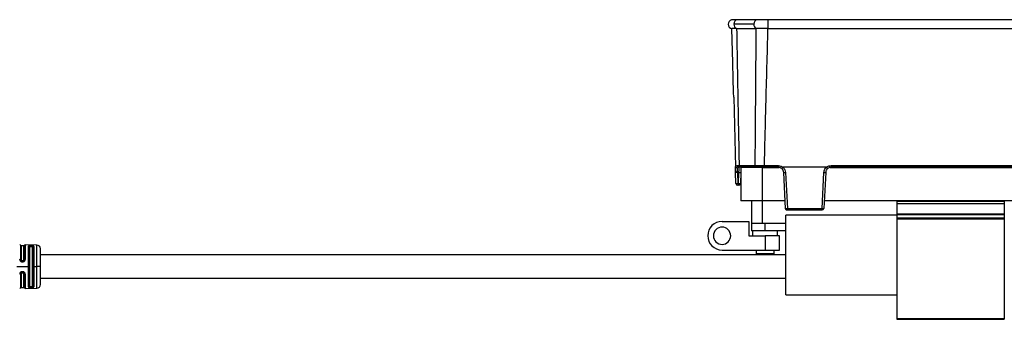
# Model space of a CAD drawing. Header units: millimetres. Extents: x -724 to 2929, y 427 to 799.
# Tile 42 of 51: x 1466 to 1741, y 596 to 680. Entities that reach past the tile are written whole.
import ezdxf

# ---------------------------------------------------------------- set-up
doc = ezdxf.new("R2010")
doc.units = ezdxf.units.MM

# ---------------------------------------------------------------- blocks, each defined once
blk = doc.blocks.new('Drawing View6')
at = {"color": 7, "linetype": 'Continuous', "lineweight": 25}
for p, q in [((-873.02, 0), (-878.56, 0)), ((-870.02, 0), (-870.02, -2.49)), ((-768.01, 0), (-870.02, 0)), ((-873.91, -1.25), (-879.45, -1.25)), ((-878.71, -2.48), (-873.22, -2.48)), ((-873.18, -2.48), (-873.22, -2.48)), ((-870.02, -2.49), (-768.01, -2.49)), ((-879.52, -21.65), (-879.01, -41.18)), ((-879.01, -41.35), (-879.01, -41.18)), ((-878.59, -40.71), (-878, -40.71)), ((-878, -40.71), (-873.51, -40.71)), ((-878, -41.23), (-878, -41.18)), ((-873.17, -41.18), (-877.65, -41.18)), ((-873.17, -41.18), (-872.81, -41.18)), ((-871.04, -40.72), (-867.06, -40.72)), ((-871.04, -41.18), (-871.04, -40.72)), ((-867.06, -41.18), (-871.04, -41.18)), ((-867.06, -41.18), (-867.06, -40.72)), ((-853.64, -41.18), (-865.77, -41.18)), ((-852.35, -40.72), (-785.67, -40.72)), ((-852.35, -41.18), (-852.35, -40.72)), ((-785.67, -41.18), (-852.35, -41.18)), ((-879, -41.64), (-879.01, -41.35)), ((-878.89, -45.7), (-878.97, -42.65)), ((-878.47, -42.65), (-878.47, -41.34)), ((-878.05, -42.65), (-878.47, -42.65)), ((-878.47, -42.65), (-878.39, -45.7)), ((-878.13, -45.7), (-878.05, -42.65)), ((-877.55, -42.65), (-877.63, -45.7)), ((-877.51, -41.22), (-877.51, -50.52)), ((-871.51, -41.22), (-877.51, -41.22)), ((-871.51, -50.52), (-871.51, -41.22)), ((-871.51, -41.22), (-866.83, -41.22)), ((-865.04, -52.71), (-865.57, -42.61)), ((-865.08, -42.59), (-864.55, -52.7)), ((-854.87, -52.7), (-854.34, -42.59)), ((-853.85, -42.61), (-854.38, -52.71)), ((-852.58, -41.22), (-785.44, -41.22)), ((-878.39, -45.7), (-878.13, -45.7)), ((-878.39, -45.7), (-878.39, -46.18)), ((-878.13, -46.18), (-878.39, -46.18)), ((-878.13, -45.7), (-878.13, -46.18)), ((-871.51, -50.52), (-877.51, -50.52)), ((-874.51, -50.52), (-874.51, -56.88)), ((-865.15, -50.52), (-871.51, -50.52)), ((-871.51, -56.88), (-871.51, -50.52)), ((-783.76, -50.52), (-854.26, -50.52)), ((-804.01, -50.74), (-834.01, -50.74)), ((-834.01, -50.74), (-834.01, -51.24)), ((-834.01, -51.24), (-804.01, -51.24)), ((-834.01, -51.24), (-834.01, -54.14)), ((-804.01, -50.74), (-804.01, -51.24)), ((-804.01, -51.24), (-804.01, -54.14)), ((-865.01, -76.78), (-865.01, -54.58)), ((-834.01, -54.58), (-865.01, -54.58)), ((-864.55, -52.7), (-854.87, -52.7)), ((-854.87, -53.18), (-864.54, -53.18)), ((-834.01, -54.14), (-834.01, -54.35)), ((-834.01, -54.14), (-804.01, -54.14)), ((-834.01, -54.35), (-804.01, -54.35)), ((-834.01, -54.35), (-834.01, -55.32)), ((-804.01, -54.14), (-804.01, -54.35)), ((-804.01, -54.35), (-804.01, -55.32)), ((-882.76, -56.28), (-875.26, -56.28)), ((-875.26, -56.28), (-875.26, -60.28)), ((-874.51, -56.88), (-874.51, -58.88)), ((-871.51, -56.88), (-874.51, -56.88)), ((-865.01, -56.88), (-871.51, -56.88)), ((-870.76, -58.88), (-870.76, -56.88)), ((-834.01, -55.32), (-804.01, -55.32)), ((-834.01, -55.32), (-834.01, -55.53)), ((-834.01, -55.53), (-804.01, -55.53)), ((-834.01, -55.53), (-834.01, -83.38)), ((-804.01, -55.32), (-804.01, -55.53)), ((-804.01, -55.53), (-804.01, -83.38)), ((-875.26, -60.28), (-870.76, -60.28)), ((-870.76, -58.88), (-874.51, -58.88)), ((-874.26, -58.88), (-874.26, -60.28)), ((-865.01, -58.88), (-870.76, -58.88)), ((-870.76, -60.28), (-870.76, -64.28)), ((-866.76, -60.28), (-870.76, -60.28)), ((-867.26, -60.28), (-867.26, -58.88)), ((-866.76, -64.28), (-866.76, -60.28)), ((-1078.55, -62.94), (-1078.55, -66.9)), ((-1077.56, -63.08), (-1078.36, -63.08)), ((-1078.36, -63.08), (-1078.36, -66.95)), ((-1077.56, -66.95), (-1077.56, -63.08)), ((-1077.37, -66.91), (-1077.37, -62.95)), ((-1073.95, -62.87), (-1077.18, -62.82)), ((-1077.18, -62.82), (-1077.18, -66.86)), ((-1075.46, -63.01), (-1075.66, -63.01)), ((-1075.66, -63.18), (-1075.66, -63.34)), ((-1075.46, -63.18), (-1075.66, -63.18)), ((-1075.46, -63.18), (-1075.46, -63.34)), ((-1073.95, -68.88), (-1073.95, -62.87)), ((-1076.33, -68.88), (-1076.33, -63.2)), ((-1076.15, -74.45), (-1076.15, -63.32)), ((-1075.96, -63.44), (-1075.96, -68.88)), ((-1075.46, -63.34), (-1075.66, -63.34)), ((-1075.16, -68.88), (-1075.16, -63.44)), ((-1074.98, -63.33), (-1074.98, -68.74)), ((-1074.8, -63.23), (-1074.8, -68.74)), ((-1072.96, -68.88), (-1072.96, -63.87)), ((-865.01, -65.63), (-1072.96, -65.63)), ((-882.76, -64.28), (-870.76, -64.28)), ((-873.26, -64.28), (-873.26, -65.28)), ((-868.26, -65.28), (-873.26, -65.28)), ((-870.76, -64.28), (-866.76, -64.28)), ((-868.26, -65.28), (-868.26, -64.28)), ((-1077.86, -67.24), (-1078.06, -67.24)), ((-1078.06, -67.37), (-1078.06, -67.38)), ((-1078.06, -67.38), (-1077.86, -67.38)), ((-1078.06, -67.54), (-1077.86, -67.54)), ((-1079.57, -68.88), (-1076.33, -68.88)), ((-1078.55, -70.94), (-1078.55, -74.83)), ((-1078.36, -70.89), (-1078.36, -74.68)), ((-1077.86, -70.3), (-1078.06, -70.3)), ((-1077.86, -70.46), (-1078.06, -70.46)), ((-1078.06, -70.6), (-1077.86, -70.6)), ((-1077.56, -74.68), (-1077.56, -70.89)), ((-1077.37, -74.82), (-1077.37, -70.93)), ((-1077.18, -70.98), (-1077.18, -74.95)), ((-1076.33, -69.02), (-1076.33, -68.88)), ((-1076.33, -74.57), (-1076.33, -69.02)), ((-1075.96, -68.88), (-1075.96, -74.33)), ((-1075.16, -74.33), (-1075.16, -68.88)), ((-1074.98, -68.74), (-1074.98, -74.44)), ((-1074.8, -68.74), (-1074.8, -68.88)), ((-1074.8, -68.88), (-1073.95, -68.88)), ((-1074.8, -68.88), (-1074.8, -74.54)), ((-1073.95, -69.02), (-1073.95, -68.88)), ((-1072.96, -68.88), (-1073.95, -68.88)), ((-1073.95, -74.9), (-1073.95, -69.02)), ((-1072.96, -73.9), (-1072.96, -68.88)), ((-1072.96, -72.13), (-865.01, -72.13)), ((-1078.36, -74.68), (-1077.56, -74.68)), ((-1077.18, -74.95), (-1073.95, -74.9)), ((-1075.66, -74.43), (-1075.46, -74.43)), ((-1075.66, -74.59), (-1075.66, -74.43)), ((-1075.66, -74.59), (-1075.46, -74.59)), ((-1075.66, -74.76), (-1075.46, -74.76)), ((-1075.46, -74.59), (-1075.46, -74.43)), ((-865.01, -76.78), (-834.01, -76.78)), ((-834.01, -83.38), (-804.01, -83.38)), ((-834.01, -83.38), (-834.01, -83.58)), ((-834.01, -83.58), (-804.01, -83.58)), ((-804.01, -83.38), (-804.01, -83.58))]:
    blk.add_line(p, q, dxfattribs=at)
at = {"color": 7, "linetype": 'Continuous', "lineweight": 25, "flags": 128}
for points in [[(-878.56, 0), (-878.59, 0), (-878.92, -0.1), (-879.2, -0.38), (-879.38, -0.78), (-879.45, -1.25)], [(-873.02, 0), (-873.02, 0), (-873.36, -0.1), (-873.65, -0.37), (-873.84, -0.77), (-873.91, -1.25)]]:
    blk.add_lwpolyline(points, dxfattribs=at)
at = {"color": 7, "linetype": 'Continuous', "lineweight": 25}
for centre, radius, start, end in [((-879.81, -1.25), 1.25, 103.4111, 180), ((-879.81, -1.25), 1.25, 180, 259.9438), ((-878.25, -1.37), 1.21, 174.2808, 247.0332), ((-872.71, -1.37), 1.21, 174.2772, 247.0522), ((-878.45, -40.83), 0.512, 189.6733, 267.3209), ((-878.13, -40.73), 0.46, 177.902, 266.0718), ((-877.57, -40.76), 0.433, 173.0761, 258.8731), ((-873.08, -40.76), 0.433, 173.0761, 258.8731), ((-877.8, -37.87), 4.78, 267.0055, 272.9945), ((-865.44, -37.92), 4.69, 268.5083, 274.4927), ((-853.97, -37.92), 4.69, 265.5073, 271.4917), ((-878.64, -40.92), 4.78, 267.0055, 272.9945), ((-878.39, -45.68), 0.5, 181.5, 270), ((-877.88, -40.92), 4.78, 267.0055, 272.9945), ((-878.13, -45.68), 0.5, 270, 358.5), ((-864.91, -48.02), 4.69, 268.5083, 274.4927), ((-864.79, -50.37), 2.36, 264.0433, 275.9567), ((-854.5, -48.02), 4.69, 265.5073, 271.4917), ((-854.82, -52.64), 0.445, 263.4923, 350.4061), ((-882.76, -60.28), 4, 90, 270), ((-882.76, -60.28), 2.4, 0, 180), ((-882.76, -60.28), 2.4, 180, 0), ((-1078.75, -62.99), 0.2, 15.2108, 89.0586), ((-1078.36, -62.88), 0.2, 195.2108, 270), ((-1077.56, -62.88), 0.2, 270, 340.936), ((-1077.18, -63.02), 0.2, 89.0586, 160.936), ((-1073.96, -63.87), 1, 0, 89.0586), ((-1073.96, -73.9), 1, 270.9414, 0), ((-1078.75, -74.78), 0.2, 270.9414, 344.7892), ((-1078.36, -74.88), 0.2, 90, 164.7892), ((-1077.56, -74.88), 0.2, 19.064, 90), ((-1077.18, -74.75), 0.2, 199.064, 270.9414)]:
    blk.add_arc(centre, radius, start, end, dxfattribs=at)
for points, knots in [([(-870.02, 0), (-870.3, 0), (-870.85, 0), (-871.66, 0), (-872.4, 0), (-872.82, 0), (-873.02, 0)], [0, 0, 0, 0, 0.251352, 0.500357, 0.750554, 1, 1, 1, 1]), ([(-878.56, 0), (-878.76, 0), (-879.18, 0), (-879.64, -0.01), (-879.98, -0.02), (-880.06, -0.03), (-880.1, -0.03)], [0, 0, 0, 0, 0.2448534, 0.4917645, 0.7441424, 1, 1, 1, 1]), ([(-878.72, -2.48), (-879.09, -2.48), (-879.84, -2.48), (-879.96, -2.48), (-880.03, -2.48)], [0, 0, 0, 0, 0.500454, 1, 1, 1, 1]), ([(-879.52, -21.65), (-879.62, -18.07), (-879.78, -11.68), (-879.95, -5.29), (-880.03, -2.48)], [0, 0, 0, 0, 0.560019, 1, 1, 1, 1]), ([(-878.71, -2.48), (-878.71, -2.48), (-878.71, -2.48), (-878.72, -2.48), (-878.72, -2.48)], [0, 0, 0, 0, 0.56, 1, 1, 1, 1]), ([(-878.71, -2.48), (-878.58, -9.62), (-878.36, -22.36), (-878.11, -35.1), (-878, -40.71)], [0, 0, 0, 0, 0.560004, 1, 1, 1, 1]), ([(-873.51, -40.71), (-873.46, -33.57), (-873.37, -20.83), (-873.26, -8.09), (-873.22, -2.48)], [0, 0, 0, 0, 0.560001, 1, 1, 1, 1]), ([(-870.04, -2.49), (-870.57, -2.49), (-871.4, -2.49), (-872.45, -2.48), (-872.93, -2.48), (-873.18, -2.48)], [0, 0, 0, 0, 0.455145, 0.719094, 1, 1, 1, 1]), ([(-870.04, -2.49), (-870.23, -9.62), (-870.58, -22.37), (-870.9, -35.11), (-871.04, -40.72)], [0, 0, 0, 0, 0.560004, 1, 1, 1, 1]), ([(-870.04, -2.49), (-870.03, -2.49), (-870.03, -2.49), (-870.02, -2.49), (-870.02, -2.49)], [0, 0, 0, 0, 0.559994, 1, 1, 1, 1]), ([(-879.01, -41.35), (-879.01, -41.26), (-879.01, -41.09), (-878.97, -40.97), (-878.95, -40.92)], [0, 0, 0, 0, 0.493609, 1, 1, 1, 1]), ([(-878.95, -40.92), (-878.92, -40.85), (-878.84, -40.73), (-878.67, -40.72), (-878.59, -40.71)], [0, 0, 0, 0, 0.498303, 1, 1, 1, 1]), ([(-878.16, -41.18), (-878.23, -41.19), (-878.37, -41.2), (-878.44, -41.29), (-878.47, -41.34)], [0, 0, 0, 0, 0.507374, 1, 1, 1, 1]), ([(-877.65, -41.18), (-877.76, -41.18), (-877.95, -41.18), (-878.1, -41.18), (-878.16, -41.18)], [0, 0, 0, 0, 0.559707, 1, 1, 1, 1]), ([(-877.51, -41.18), (-877.51, -41.21), (-877.52, -41.35), (-877.53, -41.82), (-877.54, -42.34), (-877.55, -42.65)], [0, 0, 0, 0, 0.0731303, 0.4400356, 1, 1, 1, 1]), ([(-873.51, -40.71), (-873.34, -40.71), (-873, -40.71), (-872.39, -40.72), (-871.73, -40.72), (-871.27, -40.72), (-871.04, -40.72)], [0, 0, 0, 0, 0.250771, 0.499923, 0.749565, 1, 1, 1, 1]), ([(-871.04, -41.18), (-871.49, -41.18), (-872.28, -41.18), (-872.9, -41.18), (-873.17, -41.18)], [0, 0, 0, 0, 0.558912, 1, 1, 1, 1]), ([(-867.06, -40.72), (-866.8, -40.75), (-866.33, -40.8), (-865.95, -41.07), (-865.78, -41.19)], [0, 0, 0, 0, 0.559922, 1, 1, 1, 1]), ([(-866.1, -41.54), (-866.24, -41.44), (-866.54, -41.23), (-866.89, -41.2), (-867.06, -41.18)], [0, 0, 0, 0, 0.510825, 1, 1, 1, 1]), ([(-866.1, -41.54), (-866.09, -41.54), (-866.09, -41.54), (-866.06, -41.51), (-866.03, -41.47), (-865.97, -41.41), (-865.89, -41.31), (-865.81, -41.23), (-865.78, -41.19)], [0, 0, 0, 0, 0.139541, 0.281229, 0.42135, 0.556376, 0.799485, 1, 1, 1, 1]), ([(-865.78, -41.19), (-865.78, -41.19), (-865.78, -41.19), (-865.78, -41.18), (-865.77, -41.18), (-865.77, -41.18)], [0, 0, 0, 0, 0.279345, 0.559313, 1, 1, 1, 1]), ([(-865.77, -41.18), (-865.56, -41.41), (-865.19, -41.82), (-865.11, -42.36), (-865.08, -42.59)], [0, 0, 0, 0, 0.559975, 1, 1, 1, 1]), ([(-854.34, -42.59), (-854.28, -42.29), (-854.19, -41.75), (-853.81, -41.36), (-853.64, -41.18)], [0, 0, 0, 0, 0.560027, 1, 1, 1, 1]), ([(-853.64, -41.18), (-853.64, -41.18), (-853.64, -41.18), (-853.63, -41.19), (-853.63, -41.19), (-853.63, -41.19)], [0, 0, 0, 0, 0.559257, 0.77874, 1, 1, 1, 1]), ([(-853.63, -41.19), (-853.41, -41.04), (-853.02, -40.77), (-852.56, -40.74), (-852.35, -40.72)], [0, 0, 0, 0, 0.560071, 1, 1, 1, 1]), ([(-853.32, -41.54), (-853.32, -41.54), (-853.32, -41.54), (-853.35, -41.51), (-853.38, -41.47), (-853.44, -41.41), (-853.53, -41.31), (-853.6, -41.23), (-853.63, -41.19)], [0, 0, 0, 0, 0.139837, 0.281809, 0.422153, 0.557296, 0.800225, 1, 1, 1, 1]), ([(-852.35, -41.18), (-852.52, -41.2), (-852.88, -41.23), (-853.17, -41.44), (-853.32, -41.54)], [0, 0, 0, 0, 0.489175, 1, 1, 1, 1]), ([(-878.97, -42.65), (-878.98, -42.37), (-878.99, -42.01), (-879, -41.71), (-879, -41.64)], [0, 0, 0, 0, 0.741632, 1, 1, 1, 1]), ([(-878.47, -41.34), (-878.5, -41.41), (-878.55, -41.55), (-878.55, -41.87), (-878.58, -42.15), (-878.65, -42.35), (-878.73, -42.47), (-878.85, -42.54), (-878.95, -42.6), (-878.97, -42.63), (-878.97, -42.65)], [0, 0, 0, 0, 0.199132, 0.396786, 0.598319, 0.653095, 0.717496, 0.81564, 0.895739, 1, 1, 1, 1]), ([(-878.47, -42.65), (-878.51, -42.64), (-878.58, -42.64), (-878.7, -42.63), (-878.84, -42.63), (-878.93, -42.63), (-878.97, -42.64), (-878.97, -42.64), (-878.97, -42.65)], [0, 0, 0, 0, 0.130705, 0.25774, 0.5, 0.742232, 0.869274, 1, 1, 1, 1]), ([(-878.05, -42.65), (-878.05, -42.53), (-878.04, -42.31), (-878.03, -41.94), (-878.01, -41.57), (-878, -41.29), (-878, -41.25), (-878, -41.23)], [0, 0, 0, 0, 0.173106, 0.325249, 0.565721, 0.854963, 1, 1, 1, 1]), ([(-865.57, -42.61), (-865.58, -42.48), (-865.61, -42.25), (-865.77, -41.87), (-865.97, -41.67), (-866.1, -41.54)], [0, 0, 0, 0, 0.302331, 0.570083, 1, 1, 1, 1]), ([(-853.32, -41.54), (-853.44, -41.67), (-853.64, -41.87), (-853.8, -42.25), (-853.83, -42.48), (-853.85, -42.61)], [0, 0, 0, 0, 0.429917, 0.697669, 1, 1, 1, 1]), ([(-865.04, -52.71), (-865.04, -52.71), (-865.04, -52.71), (-865.04, -52.71), (-865.04, -52.71)], [0, 0, 0, 0, 0.56, 1, 1, 1, 1]), ([(-864.54, -53.18), (-864.58, -53.18), (-864.65, -53.18), (-864.77, -53.13), (-864.9, -53.05), (-865.01, -52.9), (-865.03, -52.77), (-865.04, -52.71)], [0, 0, 0, 0, 0.155365, 0.290749, 0.500796, 0.757657, 1, 1, 1, 1]), ([(-864.55, -52.7), (-864.55, -52.7), (-864.55, -52.7), (-864.55, -52.71), (-864.55, -52.71)], [0, 0, 0, 0, 0.56, 1, 1, 1, 1]), ([(-864.55, -52.71), (-864.55, -52.76), (-864.55, -52.87), (-864.54, -52.99), (-864.54, -53.08), (-864.54, -53.14), (-864.54, -53.18), (-864.54, -53.18), (-864.54, -53.18)], [0, 0, 0, 0, 0.19781, 0.429961, 0.559488, 0.697674, 0.844514, 1, 1, 1, 1]), ([(-854.38, -52.71), (-854.38, -52.71), (-854.38, -52.71), (-854.38, -52.72), (-854.38, -52.72), (-854.38, -52.72), (-854.38, -52.72)], [0, 0, 0, 0, 0.270759, 0.562561, 0.789542, 1, 1, 1, 1]), ([(-1075.66, -63.01), (-1075.74, -63.01), (-1075.87, -63.01), (-1076.03, -63.03), (-1076.17, -63.06), (-1076.3, -63.11), (-1076.32, -63.17), (-1076.33, -63.2)], [0, 0, 0, 0, 0.238715, 0.362443, 0.48686, 0.741684, 1, 1, 1, 1]), ([(-1076.15, -63.32), (-1076.14, -63.3), (-1076.13, -63.26), (-1076.02, -63.21), (-1075.88, -63.19), (-1075.76, -63.18), (-1075.69, -63.18), (-1075.66, -63.18)], [0, 0, 0, 0, 0.251317, 0.501216, 0.750175, 0.875047, 1, 1, 1, 1]), ([(-1075.66, -63.18), (-1075.66, -63.16), (-1075.66, -63.12), (-1075.66, -63.07), (-1075.66, -63.03), (-1075.66, -63.02), (-1075.66, -63.01)], [0, 0, 0, 0, 0.2442225, 0.4999409, 0.755691, 1, 1, 1, 1]), ([(-1074.8, -63.23), (-1074.81, -63.2), (-1074.82, -63.15), (-1074.9, -63.1), (-1074.99, -63.07), (-1075.1, -63.05), (-1075.25, -63.02), (-1075.38, -63.02), (-1075.46, -63.01)], [0, 0, 0, 0, 0.249647, 0.378944, 0.511627, 0.643499, 0.770892, 1, 1, 1, 1]), ([(-1075.46, -63.18), (-1075.46, -63.16), (-1075.46, -63.12), (-1075.46, -63.07), (-1075.46, -63.03), (-1075.46, -63.02), (-1075.46, -63.01)], [0, 0, 0, 0, 0.251195, 0.500058, 0.748854, 1, 1, 1, 1]), ([(-1075.46, -63.18), (-1075.4, -63.18), (-1075.27, -63.19), (-1075.11, -63.22), (-1075, -63.27), (-1074.99, -63.31), (-1074.98, -63.33)], [0, 0, 0, 0, 0.248517, 0.49779, 0.748323, 1, 1, 1, 1]), ([(-1075.66, -63.34), (-1075.7, -63.34), (-1075.78, -63.35), (-1075.88, -63.37), (-1075.95, -63.4), (-1075.96, -63.43), (-1075.96, -63.44)], [0, 0, 0, 0, 0.243752, 0.493162, 0.746575, 1, 1, 1, 1]), ([(-1075.16, -63.44), (-1075.17, -63.43), (-1075.18, -63.4), (-1075.24, -63.37), (-1075.34, -63.35), (-1075.42, -63.34), (-1075.46, -63.34)], [0, 0, 0, 0, 0.25281, 0.507519, 0.757887, 1, 1, 1, 1]), ([(-1078.74, -66.85), (-1078.73, -66.94), (-1078.71, -67.12), (-1078.56, -67.35), (-1078.36, -67.48), (-1078.19, -67.53), (-1078.1, -67.54), (-1078.06, -67.54)], [0, 0, 0, 0, 0.252766, 0.513057, 0.759813, 0.879584, 1, 1, 1, 1]), ([(-1078.3, -67.31), (-1078.34, -67.29), (-1078.44, -67.24), (-1078.53, -67.09), (-1078.55, -66.96), (-1078.55, -66.9)], [0, 0, 0, 0, 0.250133, 0.624434, 1, 1, 1, 1]), ([(-1078.06, -67.24), (-1078.11, -67.24), (-1078.19, -67.22), (-1078.29, -67.15), (-1078.35, -67.05), (-1078.36, -66.99), (-1078.36, -66.95)], [0, 0, 0, 0, 0.276915, 0.553061, 0.773141, 1, 1, 1, 1]), ([(-1078.06, -67.38), (-1078.09, -67.38), (-1078.16, -67.38), (-1078.24, -67.36), (-1078.29, -67.32), (-1078.3, -67.31)], [0, 0, 0, 0, 0.375963, 0.752691, 1, 1, 1, 1]), ([(-1078.06, -67.24), (-1078.06, -67.26), (-1078.06, -67.3), (-1078.06, -67.34), (-1078.06, -67.37), (-1078.06, -67.37), (-1078.06, -67.37)], [0, 0, 0, 0, 0.3167977, 0.6335955, 0.9503932, 1, 1, 1, 1]), ([(-1078.06, -67.54), (-1078.06, -67.52), (-1078.06, -67.48), (-1078.06, -67.43), (-1078.06, -67.39), (-1078.06, -67.39), (-1078.06, -67.38)], [0, 0, 0, 0, 0.243241, 0.500063, 0.756851, 1, 1, 1, 1]), ([(-1077.86, -67.54), (-1077.77, -67.53), (-1077.64, -67.52), (-1077.48, -67.43), (-1077.35, -67.32), (-1077.21, -67.13), (-1077.19, -66.95), (-1077.18, -66.86)], [0, 0, 0, 0, 0.241139, 0.362915, 0.491028, 0.735251, 1, 1, 1, 1]), ([(-1077.37, -66.91), (-1077.38, -66.97), (-1077.39, -67.09), (-1077.51, -67.25), (-1077.64, -67.34), (-1077.76, -67.38), (-1077.83, -67.38), (-1077.86, -67.38)], [0, 0, 0, 0, 0.251388, 0.501452, 0.750357, 0.875313, 1, 1, 1, 1]), ([(-1077.56, -66.95), (-1077.57, -66.99), (-1077.58, -67.08), (-1077.66, -67.17), (-1077.76, -67.23), (-1077.83, -67.24), (-1077.86, -67.24)], [0, 0, 0, 0, 0.285261, 0.56524, 0.782325, 1, 1, 1, 1]), ([(-1077.86, -67.54), (-1077.86, -67.52), (-1077.86, -67.48), (-1077.86, -67.43), (-1077.86, -67.39), (-1077.86, -67.39), (-1077.86, -67.39)], [0, 0, 0, 0, 0.251401, 0.499942, 0.748554, 1, 1, 1, 1]), ([(-1078.06, -70.3), (-1078.16, -70.32), (-1078.36, -70.34), (-1078.58, -70.53), (-1078.72, -70.75), (-1078.74, -70.91), (-1078.74, -70.99)], [0, 0, 0, 0, 0.267094, 0.544672, 0.771233, 1, 1, 1, 1]), ([(-1078.55, -70.94), (-1078.55, -70.88), (-1078.53, -70.75), (-1078.42, -70.59), (-1078.28, -70.5), (-1078.16, -70.46), (-1078.09, -70.46), (-1078.06, -70.46)], [0, 0, 0, 0, 0.251331, 0.501166, 0.750173, 0.875215, 1, 1, 1, 1]), ([(-1078.36, -70.89), (-1078.36, -70.84), (-1078.34, -70.76), (-1078.26, -70.66), (-1078.16, -70.61), (-1078.1, -70.6), (-1078.06, -70.6)], [0, 0, 0, 0, 0.286333, 0.566645, 0.783294, 1, 1, 1, 1]), ([(-1078.06, -70.47), (-1078.08, -70.46), (-1078.14, -70.46), (-1078.22, -70.48), (-1078.27, -70.5), (-1078.3, -70.52)], [0, 0, 0, 0, 0.332561, 0.670203, 1, 1, 1, 1]), ([(-1078.06, -70.3), (-1078.06, -70.32), (-1078.06, -70.37), (-1078.06, -70.41), (-1078.06, -70.45), (-1078.06, -70.45), (-1078.06, -70.46)], [0, 0, 0, 0, 0.251426, 0.499997, 0.748572, 1, 1, 1, 1]), ([(-1077.18, -70.98), (-1077.19, -70.89), (-1077.21, -70.72), (-1077.37, -70.49), (-1077.56, -70.36), (-1077.73, -70.31), (-1077.81, -70.31), (-1077.86, -70.3)], [0, 0, 0, 0, 0.251806, 0.512867, 0.757708, 0.878904, 1, 1, 1, 1]), ([(-1077.86, -70.3), (-1077.86, -70.32), (-1077.86, -70.36), (-1077.86, -70.41), (-1077.86, -70.45), (-1077.86, -70.45), (-1077.86, -70.46)], [0, 0, 0, 0, 0.243207, 0.499872, 0.756606, 1, 1, 1, 1]), ([(-1077.86, -70.46), (-1077.83, -70.46), (-1077.76, -70.46), (-1077.64, -70.5), (-1077.51, -70.59), (-1077.39, -70.75), (-1077.38, -70.87), (-1077.37, -70.93)], [0, 0, 0, 0, 0.124681, 0.249706, 0.498756, 0.748856, 1, 1, 1, 1]), ([(-1077.86, -70.6), (-1077.82, -70.6), (-1077.73, -70.61), (-1077.63, -70.69), (-1077.57, -70.79), (-1077.57, -70.85), (-1077.56, -70.89)], [0, 0, 0, 0, 0.275977, 0.551671, 0.772108, 1, 1, 1, 1]), ([(-1076.33, -74.57), (-1076.32, -74.6), (-1076.31, -74.64), (-1076.22, -74.69), (-1076.13, -74.72), (-1076.02, -74.74), (-1075.87, -74.76), (-1075.74, -74.76), (-1075.66, -74.76)], [0, 0, 0, 0, 0.2508308, 0.3796004, 0.511972, 0.6439157, 0.7713805, 1, 1, 1, 1]), ([(-1075.66, -74.59), (-1075.69, -74.59), (-1075.76, -74.59), (-1075.88, -74.58), (-1076.02, -74.56), (-1076.13, -74.51), (-1076.14, -74.47), (-1076.15, -74.45)], [0, 0, 0, 0, 0.124996, 0.24988, 0.498893, 0.748923, 1, 1, 1, 1]), ([(-1075.96, -74.33), (-1075.96, -74.34), (-1075.95, -74.37), (-1075.88, -74.4), (-1075.78, -74.42), (-1075.7, -74.42), (-1075.66, -74.43)], [0, 0, 0, 0, 0.25281, 0.507519, 0.757887, 1, 1, 1, 1]), ([(-1075.66, -74.59), (-1075.66, -74.61), (-1075.66, -74.65), (-1075.66, -74.7), (-1075.66, -74.74), (-1075.66, -74.75), (-1075.66, -74.76)], [0, 0, 0, 0, 0.251175, 0.5, 0.748825, 1, 1, 1, 1]), ([(-1075.46, -74.43), (-1075.42, -74.42), (-1075.34, -74.42), (-1075.24, -74.4), (-1075.18, -74.37), (-1075.17, -74.34), (-1075.16, -74.33)], [0, 0, 0, 0, 0.243752, 0.493162, 0.746575, 1, 1, 1, 1]), ([(-1074.98, -74.44), (-1074.99, -74.46), (-1075, -74.5), (-1075.11, -74.55), (-1075.27, -74.58), (-1075.4, -74.59), (-1075.46, -74.59)], [0, 0, 0, 0, 0.251896, 0.502235, 0.751514, 1, 1, 1, 1]), ([(-1075.46, -74.76), (-1075.36, -74.75), (-1075.17, -74.74), (-1074.95, -74.69), (-1074.82, -74.62), (-1074.8, -74.57), (-1074.8, -74.54)], [0, 0, 0, 0, 0.267981, 0.546138, 0.772629, 1, 1, 1, 1]), ([(-1075.46, -74.59), (-1075.46, -74.61), (-1075.46, -74.65), (-1075.46, -74.7), (-1075.46, -74.74), (-1075.46, -74.75), (-1075.46, -74.76)], [0, 0, 0, 0, 0.244355, 0.500002, 0.755649, 1, 1, 1, 1])]:
    blk.add_open_spline(points, degree=3, knots=knots, dxfattribs=at)
for points in [[(-854.87, -53.18), (-854.87, -53.18), (-854.87, -53.16), (-854.87, -53.05), (-854.87, -52.89), (-854.87, -52.76), (-854.87, -52.7)], [(-1076.15, -63.32), (-1076.16, -63.3), (-1076.17, -63.27), (-1076.22, -63.23), (-1076.27, -63.21), (-1076.31, -63.2), (-1076.33, -63.2)], [(-1076.15, -63.32), (-1076.14, -63.34), (-1076.12, -63.37), (-1076.08, -63.41), (-1076.02, -63.44), (-1075.98, -63.44), (-1075.96, -63.44)], [(-1074.98, -63.33), (-1074.99, -63.35), (-1075.01, -63.38), (-1075.05, -63.41), (-1075.1, -63.44), (-1075.14, -63.44), (-1075.16, -63.44)], [(-1074.98, -63.33), (-1074.97, -63.32), (-1074.95, -63.29), (-1074.91, -63.25), (-1074.85, -63.23), (-1074.82, -63.23), (-1074.8, -63.23)], [(-1078.55, -66.9), (-1078.56, -66.9), (-1078.58, -66.88), (-1078.62, -66.87), (-1078.68, -66.86), (-1078.72, -66.85), (-1078.74, -66.85)], [(-1078.36, -66.95), (-1078.38, -66.95), (-1078.43, -66.95), (-1078.48, -66.94), (-1078.53, -66.92), (-1078.55, -66.91), (-1078.55, -66.9)], [(-1077.86, -67.24), (-1077.86, -67.26), (-1077.86, -67.3), (-1077.86, -67.34), (-1077.86, -67.38), (-1077.86, -67.38), (-1077.86, -67.38)], [(-1077.56, -66.95), (-1077.54, -66.95), (-1077.5, -66.95), (-1077.44, -66.94), (-1077.4, -66.93), (-1077.38, -66.91), (-1077.37, -66.91)], [(-1077.37, -66.91), (-1077.36, -66.9), (-1077.35, -66.89), (-1077.3, -66.87), (-1077.24, -66.86), (-1077.2, -66.86), (-1077.18, -66.86)], [(-1078.55, -70.94), (-1078.56, -70.95), (-1078.58, -70.96), (-1078.62, -70.98), (-1078.68, -70.99), (-1078.72, -70.99), (-1078.74, -70.99)], [(-1078.36, -70.89), (-1078.38, -70.89), (-1078.43, -70.89), (-1078.48, -70.9), (-1078.53, -70.92), (-1078.55, -70.93), (-1078.55, -70.94)], [(-1078.06, -70.6), (-1078.06, -70.58), (-1078.06, -70.54), (-1078.06, -70.49), (-1078.06, -70.46), (-1078.06, -70.46), (-1078.06, -70.46)], [(-1077.86, -70.6), (-1077.86, -70.58), (-1077.86, -70.54), (-1077.86, -70.5), (-1077.86, -70.46), (-1077.86, -70.46), (-1077.86, -70.46)], [(-1077.56, -70.89), (-1077.54, -70.89), (-1077.5, -70.89), (-1077.44, -70.9), (-1077.4, -70.91), (-1077.38, -70.93), (-1077.37, -70.93)], [(-1077.37, -70.93), (-1077.36, -70.94), (-1077.35, -70.95), (-1077.3, -70.97), (-1077.24, -70.98), (-1077.2, -70.98), (-1077.18, -70.98)], [(-1076.15, -74.45), (-1076.16, -74.46), (-1076.17, -74.5), (-1076.22, -74.54), (-1076.27, -74.56), (-1076.31, -74.57), (-1076.33, -74.57)], [(-1076.15, -74.45), (-1076.14, -74.43), (-1076.12, -74.4), (-1076.08, -74.36), (-1076.02, -74.33), (-1075.98, -74.33), (-1075.96, -74.33)], [(-1074.98, -74.44), (-1074.99, -74.42), (-1075.01, -74.39), (-1075.05, -74.36), (-1075.1, -74.33), (-1075.14, -74.33), (-1075.16, -74.33)], [(-1074.98, -74.44), (-1074.97, -74.45), (-1074.95, -74.48), (-1074.91, -74.52), (-1074.85, -74.54), (-1074.82, -74.54), (-1074.8, -74.54)]]:
    blk.add_open_spline(points, degree=3, dxfattribs=at)

msp = doc.modelspace()

# ---------------------------------------------------------------- block references
at = {"color": 7, "linetype": 'Continuous', "lineweight": 25}
msp.add_blockref('Drawing View6', (2544.99, 680.07), dxfattribs=at)

doc.saveas('drawing.dxf')
